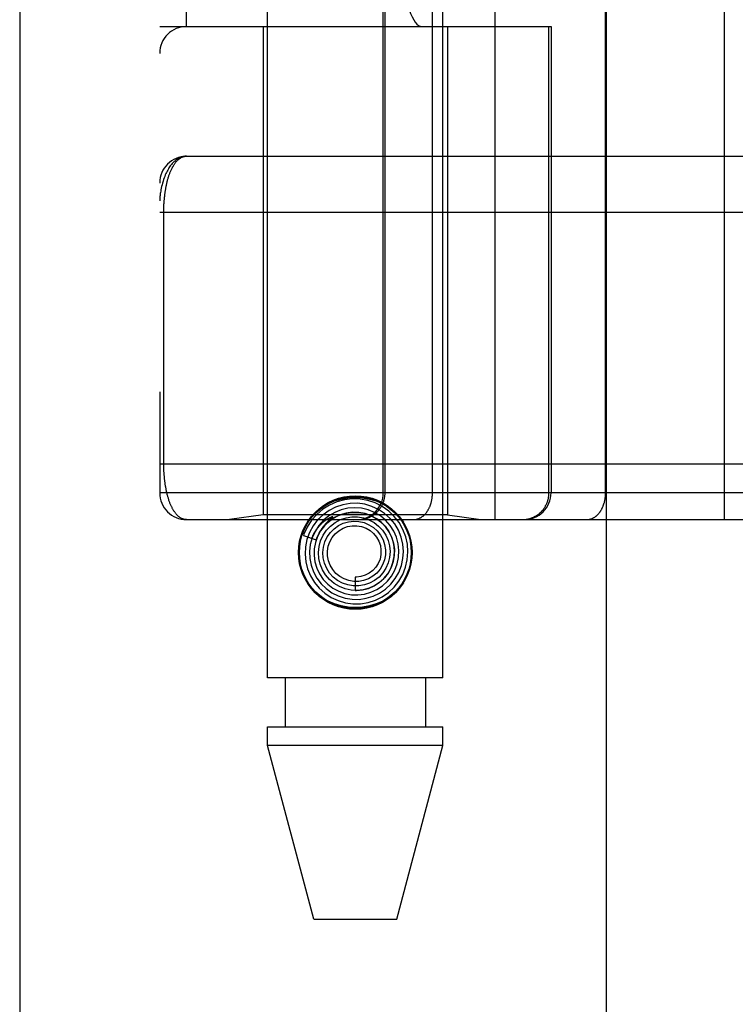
# Model space of a CAD drawing. Header units: inches. Extents: x 0 to 230, y 0 to 149.
# Tile 52 of 256: x 33.105 to 33.905, y 60.58 to 61.681. Entities that reach past the tile are written whole.
import ezdxf

# ---------------------------------------------------------------- set-up
doc = ezdxf.new("R2010")
doc.units = ezdxf.units.IN
doc.header["$LTSCALE"] = 12.648283
doc.header["$MEASUREMENT"] = 0
doc.linetypes.add('HIDDEN', pattern=[0.2, 0.1, -0.1])
doc.layers.get('0').update_dxf_attribs({"linetype": 'CONTINUOUS'})
doc.layers.add('LEFTHAND_DOOR_ASSEMBLY', color=7, linetype='CONTINUOUS')

msp = doc.modelspace()

# ---------------------------------------------------------------- linework, layer by layer
at = {"color": 3, "linetype": 'Continuous'}
msp.add_line((33.1049, 111.8739), (33.1049, 36.9519), dxfattribs=at)
at = {"layer": 'LEFTHAND_DOOR_ASSEMBLY', "color": 3, "linetype": 'Continuous'}
msp.add_line((33.7606, 108.5229), (33.7606, 37.1729), dxfattribs=at)
at = {"layer": 'LEFTHAND_DOOR_ASSEMBLY', "color": 8, "linetype": 'HIDDEN'}
for p, q in [((33.8356, 108.5229), (33.8356, 37.1729)), ((33.3821, 60.9449), (33.3821, 64.1273)), ((33.5781, 60.9449), (33.5781, 64.1273)), ((33.6364, 61.1217), (33.6364, 63.8242)), ((33.8929, 61.1217), (33.8929, 63.8242)), ((33.2614, 63.7942), (33.2614, 61.1517)), ((33.5113, 61.1517), (33.5113, 63.7942)), ((33.5133, 61.1517), (33.5133, 63.7942)), ((33.5664, 61.1517), (33.5664, 63.7942)), ((33.7599, 61.1517), (33.7599, 63.7942)), ((33.2914, 61.6729), (33.2914, 63.2729)), ((33.6039, 63.2729), (33.6039, 61.6729)), ((33.6498, 63.2729), (33.6498, 61.6729)), ((33.2614, 61.6729), (33.6989, 61.6729)), ((33.3771, 61.6729), (33.3771, 61.127)), ((33.5831, 61.6729), (33.5831, 61.127)), ((33.6966, 61.1517), (33.6966, 61.6729)), ((33.6989, 61.6729), (33.6989, 61.1517)), ((33.2914, 61.5279), (34.1651, 61.5279)), ((33.2614, 61.4654), (34.1651, 61.4654)), ((33.266, 61.1834), (33.266, 61.4654)), ((33.2614, 61.1842), (34.1651, 61.1842)), ((33.9268, 61.1517), (33.2614, 61.1517)), ((33.3771, 61.127), (33.3396, 61.1217)), ((33.5831, 61.127), (33.3771, 61.127)), ((33.453, 61.1229), (33.4517, 61.1217)), ((33.5831, 61.127), (33.6206, 61.1217)), ((33.2914, 61.1217), (34.1651, 61.1217)), ((33.4504, 61.1205), (33.4499, 61.1201)), ((33.4508, 61.1209), (33.4504, 61.1205)), ((33.4512, 61.1212), (33.4508, 61.1209)), ((33.4517, 61.1217), (33.4512, 61.1212)), ((33.4221, 61.1038), (33.4364, 61.0992)), ((33.4801, 61.0574), (33.4801, 61.0424)), ((33.5781, 60.9449), (33.3821, 60.9449)), ((33.4016, 60.9449), (33.4016, 60.8899)), ((33.5586, 60.9449), (33.5586, 60.8899)), ((33.3821, 60.869), (33.3821, 60.8899)), ((33.3821, 60.8899), (33.5781, 60.8899)), ((33.5781, 60.869), (33.5781, 60.8899)), ((33.4336, 60.6749), (33.3821, 60.869)), ((33.5781, 60.869), (33.3821, 60.869)), ((33.5266, 60.6749), (33.5781, 60.869)), ((33.4336, 60.6749), (33.5266, 60.6749))]:
    msp.add_line(p, q, dxfattribs=at)
for points in [[(33.2914, 61.5279), (33.2907, 61.5279), (33.2901, 61.5279), (33.2894, 61.5278), (33.2887, 61.5277), (33.288, 61.5276), (33.2873, 61.5275), (33.2866, 61.5273), (33.2859, 61.5271), (33.2852, 61.5268), (33.2845, 61.5266), (33.2838, 61.5263), (33.2831, 61.5259), (33.2824, 61.5256), (33.2817, 61.5252), (33.281, 61.5247), (33.2803, 61.5242), (33.2796, 61.5237), (33.2789, 61.5231), (33.2782, 61.5225), (33.2775, 61.5219), (33.2768, 61.5212), (33.276, 61.5204), (33.2753, 61.5197), (33.2746, 61.5188), (33.2739, 61.5179), (33.2732, 61.517), (33.2725, 61.516), (33.2718, 61.5149), (33.2711, 61.5138), (33.2704, 61.5125), (33.2698, 61.5113), (33.2691, 61.5099), (33.2684, 61.5085), (33.2677, 61.507), (33.2671, 61.5053), (33.2664, 61.5036), (33.2658, 61.5018), (33.2652, 61.4999), (33.2646, 61.4978), (33.264, 61.4958), (33.2636, 61.4939), (33.2632, 61.4921), (33.2628, 61.4904), (33.2625, 61.4889), (33.2623, 61.4875), (33.2621, 61.4862), (33.2619, 61.485), (33.2618, 61.484), (33.2617, 61.483), (33.2616, 61.4821), (33.2615, 61.4813), (33.2615, 61.4805), (33.2614, 61.4798), (33.2614, 61.4792), (33.2614, 61.4785), (33.2614, 61.4779)], [(33.266, 61.4654), (33.266, 61.4663), (33.266, 61.4671), (33.266, 61.4679), (33.266, 61.4687), (33.266, 61.4695), (33.2661, 61.4704), (33.2661, 61.4712), (33.2661, 61.472), (33.2662, 61.4729), (33.2662, 61.4737), (33.2662, 61.4745), (33.2663, 61.4754), (33.2663, 61.4762), (33.2664, 61.4771), (33.2665, 61.4779), (33.2665, 61.4788), (33.2666, 61.4796), (33.2667, 61.4805), (33.2668, 61.4814), (33.2669, 61.4822), (33.267, 61.4831), (33.2671, 61.484), (33.2672, 61.4849), (33.2673, 61.4858), (33.2674, 61.4867), (33.2675, 61.4875), (33.2676, 61.4884), (33.2678, 61.4893), (33.2679, 61.4902), (33.2681, 61.4911), (33.2682, 61.492), (33.2684, 61.4928), (33.2685, 61.4937), (33.2687, 61.4946), (33.2689, 61.4954), (33.2691, 61.4963), (33.2693, 61.4972), (33.2695, 61.498), (33.2697, 61.4989), (33.2699, 61.4997), (33.2701, 61.5006), (33.2703, 61.5014), (33.2705, 61.5022), (33.2708, 61.5031), (33.271, 61.5039), (33.2713, 61.5047), (33.2715, 61.5055), (33.2718, 61.5063), (33.2721, 61.5071), (33.2724, 61.5079), (33.2726, 61.5087), (33.2729, 61.5095), (33.2732, 61.5102), (33.2735, 61.511), (33.2739, 61.5117), (33.2742, 61.5125), (33.2745, 61.5132), (33.2749, 61.5139), (33.2752, 61.5146), (33.2756, 61.5153), (33.2759, 61.516), (33.2763, 61.5166), (33.2767, 61.5173), (33.2771, 61.5179), (33.2775, 61.5185), (33.2779, 61.5192), (33.2783, 61.5198), (33.2787, 61.5203), (33.2792, 61.5209), (33.2796, 61.5214), (33.28, 61.522), (33.2805, 61.5225), (33.281, 61.523), (33.2814, 61.5234), (33.2819, 61.5239), (33.2824, 61.5243), (33.2829, 61.5247), (33.2834, 61.5251), (33.2839, 61.5255), (33.2845, 61.5258), (33.285, 61.5262), (33.2855, 61.5265), (33.2861, 61.5267), (33.2866, 61.527), (33.2872, 61.5272), (33.2878, 61.5274), (33.2884, 61.5276), (33.289, 61.5277), (33.2896, 61.5278), (33.2902, 61.5279), (33.2908, 61.5279), (33.2914, 61.5279)], [(33.2914, 61.1217), (33.2908, 61.1217), (33.2902, 61.1218), (33.2896, 61.1218), (33.289, 61.1219), (33.2884, 61.1221), (33.2879, 61.1222), (33.2873, 61.1224), (33.2867, 61.1226), (33.2862, 61.1228), (33.2857, 61.1231), (33.2851, 61.1234), (33.2846, 61.1237), (33.2841, 61.124), (33.2836, 61.1244), (33.2831, 61.1247), (33.2826, 61.1251), (33.2821, 61.1256), (33.2817, 61.126), (33.2812, 61.1264), (33.2807, 61.1269), (33.2803, 61.1274), (33.2798, 61.1279), (33.2794, 61.1284), (33.279, 61.129), (33.2786, 61.1295), (33.2782, 61.1301), (33.2778, 61.1307), (33.2774, 61.1313), (33.277, 61.1319), (33.2766, 61.1325), (33.2762, 61.1332), (33.2759, 61.1338), (33.2755, 61.1345), (33.2752, 61.1351), (33.2748, 61.1358), (33.2745, 61.1365), (33.2742, 61.1372), (33.2739, 61.1379), (33.2735, 61.1387), (33.2732, 61.1394), (33.2729, 61.1402), (33.2727, 61.1409), (33.2724, 61.1417), (33.2721, 61.1424), (33.2718, 61.1432), (33.2716, 61.144), (33.2713, 61.1448), (33.2711, 61.1456), (33.2708, 61.1464), (33.2706, 61.1472), (33.2704, 61.148), (33.2702, 61.1488), (33.2699, 61.1496), (33.2697, 61.1505), (33.2695, 61.1513), (33.2693, 61.1521), (33.2692, 61.153), (33.269, 61.1538), (33.2688, 61.1547), (33.2686, 61.1555), (33.2685, 61.1564), (33.2683, 61.1572), (33.2682, 61.1581), (33.268, 61.1589), (33.2679, 61.1598), (33.2677, 61.1607), (33.2676, 61.1615), (33.2675, 61.1624), (33.2674, 61.1633), (33.2672, 61.1641), (33.2671, 61.165), (33.267, 61.1658), (33.2669, 61.1667), (33.2668, 61.1676), (33.2668, 61.1684), (33.2667, 61.1693), (33.2666, 61.1701), (33.2665, 61.1709), (33.2665, 61.1718), (33.2664, 61.1726), (33.2663, 61.1734), (33.2663, 61.1743), (33.2662, 61.1751), (33.2662, 61.1759), (33.2662, 61.1768), (33.2661, 61.1776), (33.2661, 61.1784), (33.2661, 61.1792), (33.266, 61.18), (33.266, 61.1809), (33.266, 61.1817), (33.266, 61.1825), (33.266, 61.1834)], [(33.4265, 61.1189), (33.4311, 61.1252), (33.4365, 61.1307), (33.4427, 61.1355), (33.4496, 61.1395), (33.4568, 61.1425), (33.4644, 61.1447), (33.4722, 61.146), (33.4802, 61.1464), (33.4881, 61.146), (33.4959, 61.1447), (33.5035, 61.1425), (33.5107, 61.1395), (33.5176, 61.1355), (33.5238, 61.1307), (33.5291, 61.1252), (33.5338, 61.1189)], [(33.5102, 61.0354), (33.5173, 61.0403), (33.5235, 61.0462), (33.5289, 61.0529), (33.5332, 61.0604), (33.5363, 61.0685), (33.5382, 61.0769), (33.5389, 61.0855), (33.5383, 61.0942), (33.5364, 61.1026), (33.5333, 61.1108), (33.529, 61.1184), (33.5237, 61.1253), (33.5174, 61.1313), (33.5102, 61.1364), (33.5024, 61.1403), (33.4941, 61.1431), (33.4854, 61.1446), (33.4766, 61.1449), (33.4679, 61.1438), (33.4594, 61.1415), (33.4513, 61.138), (33.4438, 61.1333)], [(33.4837, 61.1217), (33.4843, 61.1217), (33.4849, 61.1217), (33.4856, 61.1218), (33.4862, 61.1218), (33.4869, 61.1219), (33.4875, 61.1219), (33.4882, 61.122), (33.4888, 61.1221), (33.4894, 61.1223), (33.4901, 61.1224), (33.4907, 61.1226), (33.4913, 61.1227), (33.492, 61.1229), (33.4926, 61.1231), (33.4932, 61.1233), (33.4938, 61.1235), (33.4944, 61.1237), (33.495, 61.124), (33.4956, 61.1242), (33.4962, 61.1245), (33.4968, 61.1248), (33.4974, 61.1251), (33.4979, 61.1254), (33.4985, 61.1257), (33.4991, 61.126), (33.4996, 61.1264), (33.5001, 61.1267), (33.5007, 61.1271), (33.5012, 61.1275), (33.5017, 61.1279), (33.5022, 61.1283), (33.5027, 61.1287), (33.5032, 61.1291), (33.5037, 61.1296), (33.5042, 61.13), (33.5046, 61.1305), (33.5051, 61.1309), (33.5055, 61.1314), (33.506, 61.1319), (33.5064, 61.1324), (33.5068, 61.1329), (33.5072, 61.1334), (33.5076, 61.134), (33.508, 61.1345), (33.5083, 61.135), (33.5087, 61.1356), (33.509, 61.1361), (33.5094, 61.1367), (33.5097, 61.1373), (33.51, 61.1378), (33.5103, 61.1384), (33.5106, 61.139), (33.5108, 61.1396), (33.5111, 61.1402), (33.5113, 61.1408), (33.5115, 61.1414), (33.5118, 61.142), (33.512, 61.1427), (33.5121, 61.1433), (33.5123, 61.1439), (33.5125, 61.1446), (33.5126, 61.1452), (33.5128, 61.1458), (33.5129, 61.1465), (33.513, 61.1471), (33.5131, 61.1478), (33.5132, 61.1484), (33.5132, 61.1491), (33.5133, 61.1497), (33.5133, 61.1504), (33.5133, 61.151), (33.5133, 61.1517)], [(33.5452, 61.1217), (33.5456, 61.1217), (33.5461, 61.1217), (33.5466, 61.1218), (33.547, 61.1218), (33.5475, 61.1219), (33.548, 61.1219), (33.5484, 61.122), (33.5489, 61.1221), (33.5493, 61.1223), (33.5498, 61.1224), (33.5502, 61.1226), (33.5507, 61.1227), (33.5511, 61.1229), (33.5516, 61.1231), (33.552, 61.1233), (33.5524, 61.1235), (33.5529, 61.1237), (33.5533, 61.124), (33.5537, 61.1242), (33.5542, 61.1245), (33.5546, 61.1248), (33.555, 61.1251), (33.5554, 61.1254), (33.5558, 61.1257), (33.5562, 61.126), (33.5566, 61.1264), (33.557, 61.1267), (33.5574, 61.1271), (33.5577, 61.1275), (33.5581, 61.1279), (33.5585, 61.1283), (33.5588, 61.1287), (33.5592, 61.1291), (33.5595, 61.1296), (33.5599, 61.13), (33.5602, 61.1305), (33.5605, 61.1309), (33.5608, 61.1314), (33.5611, 61.1319), (33.5614, 61.1324), (33.5617, 61.1329), (33.562, 61.1334), (33.5623, 61.134), (33.5626, 61.1345), (33.5628, 61.135), (33.5631, 61.1356), (33.5633, 61.1361), (33.5636, 61.1367), (33.5638, 61.1373), (33.564, 61.1378), (33.5642, 61.1384), (33.5644, 61.139), (33.5646, 61.1396), (33.5648, 61.1402), (33.565, 61.1408), (33.5651, 61.1414), (33.5653, 61.142), (33.5654, 61.1427), (33.5656, 61.1433), (33.5657, 61.1439), (33.5658, 61.1446), (33.5659, 61.1452), (33.566, 61.1458), (33.5661, 61.1465), (33.5662, 61.1471), (33.5662, 61.1478), (33.5663, 61.1484), (33.5663, 61.1491), (33.5664, 61.1497), (33.5664, 61.1504), (33.5664, 61.151), (33.5664, 61.1517)], [(33.6669, 61.1217), (33.6675, 61.1217), (33.6682, 61.1217), (33.6688, 61.1218), (33.6695, 61.1218), (33.6701, 61.1219), (33.6708, 61.1219), (33.6714, 61.122), (33.672, 61.1221), (33.6727, 61.1223), (33.6733, 61.1224), (33.6739, 61.1226), (33.6746, 61.1227), (33.6752, 61.1229), (33.6758, 61.1231), (33.6764, 61.1233), (33.677, 61.1235), (33.6776, 61.1237), (33.6782, 61.124), (33.6788, 61.1242), (33.6794, 61.1245), (33.68, 61.1248), (33.6806, 61.1251), (33.6812, 61.1254), (33.6817, 61.1257), (33.6823, 61.126), (33.6828, 61.1264), (33.6834, 61.1267), (33.6839, 61.1271), (33.6844, 61.1275), (33.685, 61.1279), (33.6855, 61.1283), (33.686, 61.1287), (33.6865, 61.1291), (33.6869, 61.1296), (33.6874, 61.13), (33.6879, 61.1305), (33.6883, 61.1309), (33.6888, 61.1314), (33.6892, 61.1319), (33.6896, 61.1324), (33.69, 61.1329), (33.6904, 61.1334), (33.6908, 61.134), (33.6912, 61.1345), (33.6916, 61.135), (33.6919, 61.1356), (33.6923, 61.1361), (33.6926, 61.1367), (33.6929, 61.1373), (33.6932, 61.1378), (33.6935, 61.1384), (33.6938, 61.139), (33.6941, 61.1396), (33.6943, 61.1402), (33.6946, 61.1408), (33.6948, 61.1414), (33.695, 61.142), (33.6952, 61.1427), (33.6954, 61.1433), (33.6956, 61.1439), (33.6957, 61.1446), (33.6959, 61.1452), (33.696, 61.1458), (33.6961, 61.1465), (33.6962, 61.1471), (33.6963, 61.1478), (33.6964, 61.1484), (33.6965, 61.1491), (33.6965, 61.1497), (33.6965, 61.1504), (33.6966, 61.151), (33.6966, 61.1517)], [(33.7387, 61.1217), (33.7392, 61.1217), (33.7396, 61.1217), (33.7401, 61.1218), (33.7406, 61.1218), (33.741, 61.1219), (33.7415, 61.1219), (33.7419, 61.122), (33.7424, 61.1221), (33.7429, 61.1223), (33.7433, 61.1224), (33.7438, 61.1226), (33.7442, 61.1227), (33.7447, 61.1229), (33.7451, 61.1231), (33.7455, 61.1233), (33.746, 61.1235), (33.7464, 61.1237), (33.7468, 61.124), (33.7473, 61.1242), (33.7477, 61.1245), (33.7481, 61.1248), (33.7485, 61.1251), (33.7489, 61.1254), (33.7493, 61.1257), (33.7497, 61.126), (33.7501, 61.1264), (33.7505, 61.1267), (33.7509, 61.1271), (33.7513, 61.1275), (33.7516, 61.1279), (33.752, 61.1283), (33.7524, 61.1287), (33.7527, 61.1291), (33.7531, 61.1296), (33.7534, 61.13), (33.7537, 61.1305), (33.754, 61.1309), (33.7544, 61.1314), (33.7547, 61.1319), (33.755, 61.1324), (33.7553, 61.1329), (33.7556, 61.1334), (33.7558, 61.134), (33.7561, 61.1345), (33.7564, 61.135), (33.7566, 61.1356), (33.7569, 61.1361), (33.7571, 61.1367), (33.7573, 61.1373), (33.7575, 61.1378), (33.7577, 61.1384), (33.7579, 61.139), (33.7581, 61.1396), (33.7583, 61.1402), (33.7585, 61.1408), (33.7587, 61.1414), (33.7588, 61.142), (33.759, 61.1427), (33.7591, 61.1433), (33.7592, 61.1439), (33.7593, 61.1446), (33.7594, 61.1452), (33.7595, 61.1458), (33.7596, 61.1465), (33.7597, 61.1471), (33.7598, 61.1478), (33.7598, 61.1484), (33.7599, 61.1491), (33.7599, 61.1497), (33.7599, 61.1504), (33.7599, 61.151), (33.7599, 61.1517)], [(33.4438, 61.1333), (33.437, 61.1275), (33.4312, 61.1209), (33.4263, 61.1134), (33.4227, 61.1053), (33.4221, 61.1038)], [(33.4581, 61.1357), (33.4508, 61.132), (33.444, 61.1271), (33.438, 61.1213), (33.433, 61.1147), (33.4289, 61.1074), (33.426, 61.0996), (33.4244, 61.0914), (33.4239, 61.083), (33.4247, 61.0746), (33.4267, 61.0665), (33.43, 61.0587), (33.4343, 61.0515), (33.4397, 61.045), (33.446, 61.0393), (33.4531, 61.0346), (33.4608, 61.0311), (33.469, 61.0287), (33.4774, 61.0275), (33.4859, 61.0277), (33.4944, 61.029), (33.5025, 61.0316), (33.5102, 61.0354)], [(33.5, 61.036), (33.5072, 61.0394), (33.5138, 61.044), (33.5197, 61.0494), (33.5247, 61.0557), (33.5287, 61.0627), (33.5316, 61.0703), (33.5334, 61.0782), (33.5339, 61.0862), (33.5332, 61.0943), (33.5313, 61.1022), (33.5282, 61.1098), (33.5241, 61.1168), (33.5189, 61.1231), (33.5128, 61.1286), (33.5059, 61.1331), (33.4985, 61.1365), (33.4906, 61.1388), (33.4824, 61.1399), (33.4742, 61.1397), (33.466, 61.1383), (33.4581, 61.1357)], [(33.4904, 61.0384), (33.4976, 61.0404), (33.5043, 61.0436), (33.5105, 61.0477), (33.516, 61.0528), (33.5206, 61.0586), (33.5243, 61.0651), (33.527, 61.0722), (33.5285, 61.0795), (33.5289, 61.087), (33.5281, 61.0945), (33.5262, 61.1019), (33.5231, 61.1088), (33.519, 61.1152), (33.514, 61.1209), (33.5082, 61.1258), (33.5016, 61.1297), (33.4945, 61.1326), (33.4871, 61.1343), (33.4794, 61.1349), (33.4718, 61.1344), (33.4642, 61.1326)], [(33.4642, 61.1326), (33.4571, 61.1297), (33.4504, 61.1258), (33.4445, 61.1209), (33.4393, 61.1151), (33.4351, 61.1085), (33.4319, 61.1014), (33.4298, 61.0939), (33.4289, 61.0861), (33.4292, 61.0783), (33.4307, 61.0706), (33.4333, 61.0632), (33.4371, 61.0563), (33.4418, 61.05), (33.4475, 61.0445), (33.454, 61.0399), (33.461, 61.0364), (33.4686, 61.0339), (33.4764, 61.0326), (33.4844, 61.0325), (33.4923, 61.0337), (33.5, 61.036)], [(33.4315, 61.1008), (33.4321, 61.1021), (33.4327, 61.1035), (33.4333, 61.1047), (33.4339, 61.1059), (33.4345, 61.107), (33.4351, 61.1081), (33.4358, 61.1091), (33.4364, 61.11), (33.437, 61.1109), (33.4376, 61.1117), (33.4382, 61.1125), (33.4388, 61.1133), (33.4394, 61.114), (33.44, 61.1146), (33.4405, 61.1153), (33.4411, 61.1159), (33.4416, 61.1164), (33.4421, 61.1169), (33.4426, 61.1174), (33.4431, 61.1179), (33.4436, 61.1183), (33.4441, 61.1188), (33.4445, 61.1191), (33.4449, 61.1195), (33.4454, 61.1199), (33.4458, 61.1202), (33.4462, 61.1205), (33.4466, 61.1208), (33.4469, 61.1211), (33.4473, 61.1213), (33.4477, 61.1216), (33.448, 61.1218), (33.4484, 61.122), (33.4487, 61.1223), (33.449, 61.1225), (33.4494, 61.1227), (33.4497, 61.1229), (33.45, 61.1231), (33.4503, 61.1233), (33.4506, 61.1234), (33.4509, 61.1236), (33.4513, 61.1238), (33.4516, 61.1239), (33.4519, 61.1241), (33.4522, 61.1242), (33.4524, 61.1243), (33.4527, 61.1245), (33.453, 61.1246), (33.4532, 61.1247), (33.4535, 61.1248), (33.4537, 61.1248), (33.4539, 61.1249), (33.4541, 61.125), (33.4544, 61.125), (33.4546, 61.125), (33.4547, 61.125), (33.4548, 61.1249), (33.4548, 61.1247), (33.4547, 61.1246), (33.4546, 61.1244), (33.4544, 61.1242), (33.4542, 61.124), (33.4541, 61.1239), (33.4539, 61.1237), (33.4538, 61.1236), (33.4536, 61.1234), (33.4535, 61.1233)], [(33.4771, 61.1299), (33.47, 61.129), (33.4632, 61.127), (33.4568, 61.1239), (33.4509, 61.1198), (33.4457, 61.1149), (33.4413, 61.1092), (33.4379, 61.1029), (33.4355, 61.0961), (33.4341, 61.0889), (33.434, 61.0817), (33.4349, 61.0745), (33.437, 61.0675), (33.4401, 61.0609), (33.4442, 61.0549), (33.4493, 61.0496), (33.4551, 61.0451), (33.4615, 61.0416), (33.4684, 61.0391), (33.4757, 61.0377), (33.4831, 61.0375), (33.4904, 61.0384)], [(33.4364, 61.0992), (33.437, 61.1008), (33.4401, 61.1073), (33.4443, 61.1133), (33.4493, 61.1185), (33.455, 61.1228), (33.4614, 61.1262), (33.4682, 61.1285), (33.4753, 61.1298), (33.4824, 61.1298), (33.4895, 61.1288), (33.4963, 61.1266), (33.5026, 61.1234), (33.5084, 61.1193), (33.5134, 61.1143), (33.5175, 61.1085), (33.5207, 61.1022), (33.5228, 61.0955), (33.5238, 61.0886), (33.5237, 61.0816), (33.5225, 61.0747), (33.5202, 61.0681)], [(33.4441, 61.1042), (33.4478, 61.1097), (33.4524, 61.1145), (33.4576, 61.1186), (33.4635, 61.1217), (33.4697, 61.1238), (33.4762, 61.1248), (33.4827, 61.1248), (33.4892, 61.1237), (33.4953, 61.1216), (33.5011, 61.1185), (33.5062, 61.1145), (33.5106, 61.1098), (33.5141, 61.1044), (33.5167, 61.0985), (33.5183, 61.0923), (33.5189, 61.0859), (33.5184, 61.0795), (33.5169, 61.0734), (33.5143, 61.0675), (33.5109, 61.0622)], [(33.4535, 61.1233), (33.4532, 61.123), (33.453, 61.1229)], [(33.4801, 61.0424), (33.4814, 61.0424), (33.4882, 61.0431), (33.4948, 61.0447), (33.5011, 61.0475), (33.5068, 61.0512), (33.512, 61.0558), (33.5163, 61.0611), (33.5197, 61.0671), (33.5222, 61.0736), (33.5236, 61.0804), (33.5239, 61.0873), (33.5231, 61.0942), (33.5212, 61.101), (33.5182, 61.1073), (33.5143, 61.1131), (33.5095, 61.1183), (33.504, 61.1226), (33.4978, 61.126), (33.4912, 61.1284), (33.4842, 61.1297), (33.4771, 61.1299)], [(33.4499, 61.1201), (33.4497, 61.1198), (33.4494, 61.1196), (33.4492, 61.1193), (33.4489, 61.119), (33.4486, 61.1187), (33.4483, 61.1184), (33.4479, 61.1181), (33.4476, 61.1177), (33.4472, 61.1173), (33.4469, 61.1169), (33.4465, 61.1165), (33.4461, 61.116), (33.4457, 61.1155), (33.4452, 61.115), (33.4448, 61.1145), (33.4443, 61.1139), (33.4439, 61.1133), (33.4434, 61.1127), (33.4429, 61.112), (33.4424, 61.1113), (33.4419, 61.1105), (33.4414, 61.1097), (33.4409, 61.1089), (33.4404, 61.108), (33.4398, 61.1071), (33.4393, 61.1061), (33.4388, 61.1051), (33.4383, 61.104), (33.4378, 61.1029), (33.4373, 61.1017), (33.4368, 61.1005), (33.4364, 61.0992)], [(33.4522, 61.1072), (33.4564, 61.1115), (33.4613, 61.115), (33.4667, 61.1176), (33.4724, 61.1193), (33.4783, 61.1199), (33.4842, 61.1196), (33.49, 61.1183), (33.4954, 61.116), (33.5004, 61.1129), (33.5047, 61.109), (33.5083, 61.1044), (33.5111, 61.0992), (33.5129, 61.0937), (33.5138, 61.088), (33.5137, 61.0822), (33.5126, 61.0766), (33.5106, 61.0712), (33.5077, 61.0663), (33.504, 61.062)], [(33.4618, 61.1093), (33.4664, 61.112), (33.4714, 61.1139), (33.4766, 61.1148), (33.4819, 61.1148), (33.4871, 61.1139), (33.4921, 61.1121), (33.4966, 61.1095), (33.5006, 61.1061), (33.5039, 61.1021), (33.5064, 61.0976), (33.5081, 61.0927), (33.5088, 61.0876), (33.5087, 61.0825), (33.5077, 61.0775), (33.5058, 61.0728), (33.5031, 61.0685), (33.4997, 61.0647), (33.4957, 61.0617)], [(33.5202, 61.0681), (33.5169, 61.062), (33.5126, 61.0565), (33.5076, 61.0518), (33.5019, 61.0479), (33.4956, 61.045), (33.489, 61.0432), (33.4821, 61.0425), (33.4753, 61.0428), (33.4686, 61.0443), (33.4623, 61.0468), (33.4564, 61.0503), (33.4512, 61.0546), (33.4468, 61.0598), (33.4433, 61.0655), (33.4408, 61.0718), (33.4393, 61.0783), (33.4389, 61.085), (33.4396, 61.0917), (33.4413, 61.0981), (33.4441, 61.1042)], [(33.5109, 61.0622), (33.5066, 61.0575), (33.5017, 61.0536), (33.4961, 61.0506), (33.4902, 61.0486), (33.484, 61.0476), (33.4778, 61.0476), (33.4716, 61.0486), (33.4658, 61.0507), (33.4603, 61.0536), (33.4555, 61.0575), (33.4514, 61.062), (33.4481, 61.0672), (33.4457, 61.0729), (33.4443, 61.0788), (33.4439, 61.0849), (33.4445, 61.0909), (33.4462, 61.0968), (33.4488, 61.1023), (33.4522, 61.1072)], [(33.504, 61.062), (33.4996, 61.0583), (33.4947, 61.0555), (33.4894, 61.0536), (33.4839, 61.0526), (33.4783, 61.0525), (33.4728, 61.0535), (33.4675, 61.0554), (33.4627, 61.0581), (33.4584, 61.0616), (33.4548, 61.0658), (33.452, 61.0706), (33.45, 61.0757), (33.449, 61.0811), (33.449, 61.0865), (33.4499, 61.0919), (33.4517, 61.097), (33.4543, 61.1017), (33.4577, 61.1059), (33.4618, 61.1093)], [(33.4957, 61.0617), (33.4912, 61.0594), (33.4864, 61.058), (33.4815, 61.0574), (33.4801, 61.0574)], [(33.5338, 61.051), (33.5291, 61.0447), (33.5238, 61.0392), (33.5176, 61.0344), (33.5107, 61.0304), (33.5035, 61.0274), (33.4958, 61.0252), (33.4881, 61.0239), (33.4801, 61.0235), (33.4722, 61.0239), (33.4644, 61.0252), (33.4568, 61.0274), (33.4496, 61.0304), (33.4427, 61.0344), (33.4365, 61.0392), (33.4311, 61.0447), (33.4265, 61.051)]]:
    msp.add_lwpolyline(points, dxfattribs=at)
for radius in [0.0635, 0.0625]:
    msp.add_circle((33.4801, 61.0849), radius, dxfattribs=at)
for centre, start, end in [((33.2914, 61.6429), 90, 180), ((33.2914, 61.4979), 90.0001, 180), ((33.2914, 61.1517), 180, 270), ((33.4813, 61.1517), 270, 360), ((33.6689, 61.1517), 270, 360)]:
    msp.add_arc(centre, 0.03, start, end, dxfattribs=at)
msp.add_ellipse((33.5543, 61.9229), major_axis=(0, 0.25), ratio=0.146965, start_param=1.570796, end_param=3.141593, dxfattribs=at)

doc.saveas('drawing.dxf')
